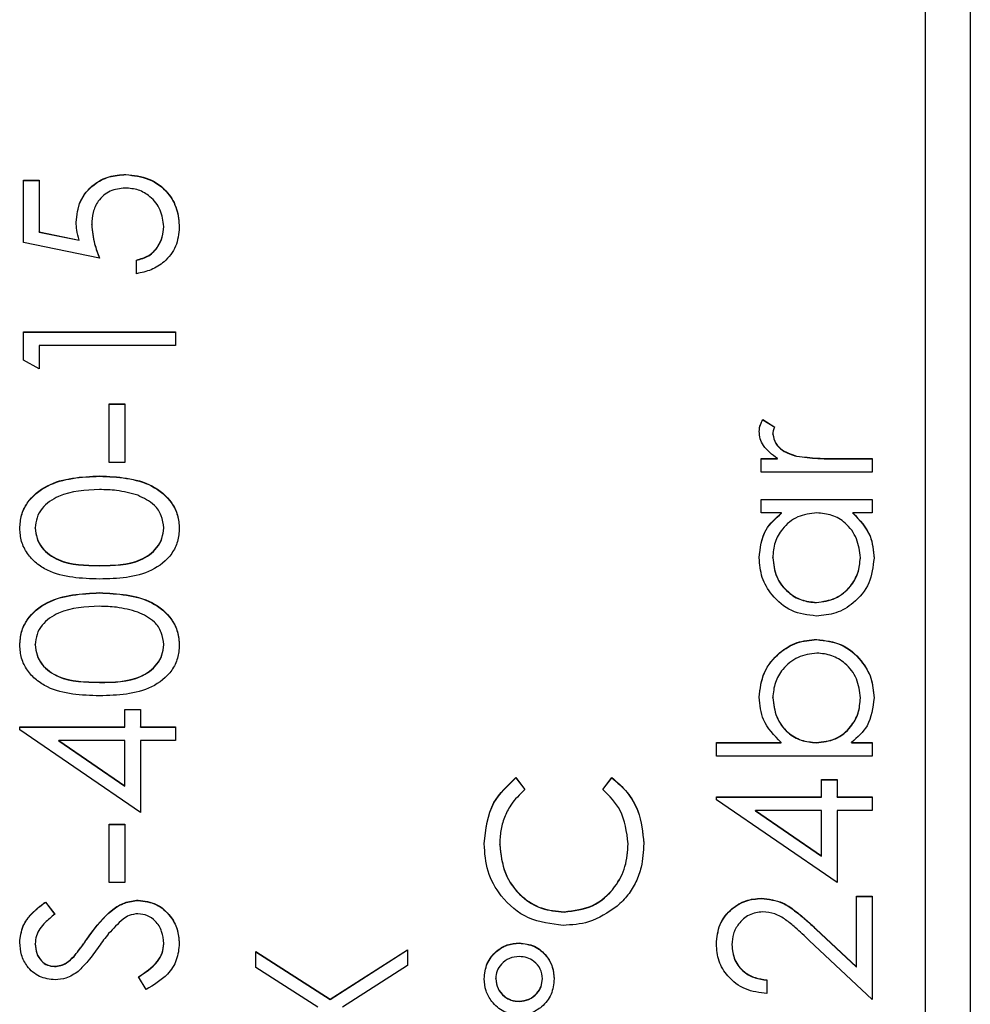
# Model space of a CAD drawing. Header units: millimetres. Extents: x 1841 to 4925, y 385 to 2485.
# Tile 12 of 28: x 2965 to 2975, y 1399 to 1410. Entities that reach past the tile are written whole.
import ezdxf

# ---------------------------------------------------------------- set-up
doc = ezdxf.new("R2010")
doc.units = ezdxf.units.MM

msp = doc.modelspace()

# ---------------------------------------------------------------- linework, layer by layer
at = {"color": 7, "linetype": 'Continuous', "lineweight": 25}
for p, q in [((2975.319, 1443.77), (2975.319, 1382.77)), ((2974.819, 1385.161), (2974.819, 1441.138)), ((2965.864, 1408.145), (2965.864, 1408.148)), ((2964.719, 1408.082), (2964.894, 1408.082)), ((2964.719, 1407.385), (2964.719, 1408.082)), ((2964.719, 1408.079), (2964.894, 1408.079)), ((2964.894, 1408.082), (2964.894, 1407.504)), ((2965.482, 1407.582), (2965.482, 1407.585)), ((2966.288, 1407.561), (2966.288, 1407.564)), ((2964.894, 1407.504), (2965.341, 1407.413)), ((2964.894, 1407.501), (2964.894, 1407.504)), ((2964.894, 1407.501), (2965.341, 1407.41)), ((2965.569, 1407.211), (2964.719, 1407.385)), ((2965.341, 1407.41), (2965.341, 1407.413)), ((2965.983, 1407.036), (2965.983, 1407.189)), ((2964.719, 1406.383), (2966.419, 1406.383)), ((2964.719, 1406.069), (2964.719, 1406.383)), ((2964.719, 1406.38), (2966.419, 1406.38)), ((2966.419, 1406.383), (2966.419, 1406.23)), ((2964.894, 1406.23), (2964.894, 1405.969)), ((2966.419, 1406.23), (2964.894, 1406.23)), ((2964.894, 1405.969), (2964.719, 1406.069)), ((2965.678, 1405.577), (2965.853, 1405.577)), ((2965.678, 1404.923), (2965.678, 1405.577)), ((2965.678, 1405.574), (2965.853, 1405.574)), ((2965.853, 1405.577), (2965.853, 1404.923)), ((2972.998, 1405.402), (2973.13, 1405.319)), ((2972.998, 1405.4), (2972.998, 1405.402)), ((2972.998, 1405.4), (2973.13, 1405.316)), ((2973.108, 1405.238), (2973.108, 1405.241)), ((2965.853, 1404.923), (2965.678, 1404.923)), ((2972.977, 1404.967), (2973.16, 1404.967)), ((2972.977, 1404.814), (2972.977, 1404.967)), ((2972.977, 1404.964), (2973.16, 1404.964)), ((2973.16, 1404.964), (2973.16, 1404.967)), ((2973.375, 1404.991), (2973.375, 1404.994)), ((2973.802, 1404.967), (2974.219, 1404.967)), ((2973.802, 1404.964), (2973.802, 1404.967)), ((2973.802, 1404.964), (2974.219, 1404.964)), ((2974.219, 1404.967), (2974.219, 1404.814)), ((2974.219, 1404.814), (2972.977, 1404.814)), ((2965.57, 1404.768), (2965.57, 1404.771)), ((2972.977, 1404.509), (2974.219, 1404.509)), ((2972.977, 1404.357), (2972.977, 1404.509)), ((2972.977, 1404.506), (2974.219, 1404.506)), ((2974.219, 1404.509), (2974.219, 1404.357)), ((2973.207, 1404.357), (2972.977, 1404.357)), ((2973.207, 1404.354), (2973.207, 1404.357)), ((2974.219, 1404.357), (2974.004, 1404.357)), ((2974.004, 1404.354), (2974.004, 1404.357)), ((2964.85, 1404.186), (2964.85, 1404.189)), ((2966.288, 1404.186), (2966.288, 1404.189)), ((2973.108, 1403.854), (2973.108, 1403.856)), ((2974.088, 1403.852), (2974.088, 1403.855)), ((2965.569, 1403.766), (2965.569, 1403.769)), ((2965.57, 1403.461), (2965.57, 1403.464)), ((2973.596, 1403.352), (2973.596, 1403.355)), ((2973.6, 1402.938), (2973.6, 1402.941)), ((2964.85, 1402.879), (2964.85, 1402.882)), ((2966.288, 1402.879), (2966.288, 1402.882)), ((2965.569, 1402.459), (2965.569, 1402.461)), ((2973.108, 1402.286), (2973.108, 1402.289)), ((2974.088, 1402.284), (2974.088, 1402.286)), ((2965.853, 1402.156), (2966.027, 1402.156)), ((2965.853, 1401.96), (2965.853, 1402.156)), ((2965.853, 1402.154), (2966.027, 1402.154)), ((2966.027, 1402.156), (2966.027, 1401.96)), ((2964.676, 1401.96), (2965.853, 1401.96)), ((2964.676, 1401.929), (2964.676, 1401.96)), ((2964.676, 1401.957), (2965.853, 1401.957)), ((2965.853, 1401.957), (2965.853, 1401.96)), ((2966.027, 1401.96), (2966.419, 1401.96)), ((2966.027, 1401.957), (2966.027, 1401.96)), ((2966.027, 1401.957), (2966.419, 1401.957)), ((2966.419, 1401.96), (2966.419, 1401.808)), ((2966.027, 1401.002), (2964.676, 1401.929)), ((2965.114, 1401.805), (2965.114, 1401.808)), ((2965.114, 1401.808), (2965.853, 1401.301)), ((2965.853, 1401.808), (2965.114, 1401.808)), ((2965.114, 1401.805), (2965.853, 1401.298)), ((2965.853, 1401.301), (2965.853, 1401.808)), ((2966.027, 1401.808), (2966.027, 1401.002)), ((2966.419, 1401.808), (2966.027, 1401.808)), ((2972.476, 1401.786), (2973.202, 1401.786)), ((2972.476, 1401.634), (2972.476, 1401.786)), ((2972.476, 1401.783), (2973.202, 1401.783)), ((2973.202, 1401.783), (2973.202, 1401.786)), ((2973.596, 1401.783), (2973.596, 1401.786)), ((2973.989, 1401.786), (2974.219, 1401.786)), ((2973.989, 1401.783), (2973.989, 1401.786)), ((2973.989, 1401.783), (2974.219, 1401.783)), ((2974.219, 1401.786), (2974.219, 1401.634)), ((2974.219, 1401.634), (2972.476, 1401.634)), ((2970.231, 1401.394), (2970.333, 1401.26)), ((2970.231, 1401.391), (2970.231, 1401.394)), ((2970.231, 1401.391), (2970.333, 1401.258)), ((2971.205, 1401.26), (2971.306, 1401.394)), ((2971.205, 1401.258), (2971.306, 1401.391)), ((2971.306, 1401.391), (2971.306, 1401.394)), ((2965.853, 1401.298), (2965.853, 1401.301)), ((2973.653, 1401.372), (2973.827, 1401.372)), ((2973.653, 1401.176), (2973.653, 1401.372)), ((2973.653, 1401.369), (2973.827, 1401.369)), ((2973.827, 1401.372), (2973.827, 1401.176)), ((2972.476, 1401.176), (2973.653, 1401.176)), ((2972.476, 1401.145), (2972.476, 1401.176)), ((2972.476, 1401.173), (2973.653, 1401.173)), ((2973.653, 1401.173), (2973.653, 1401.176)), ((2973.827, 1401.176), (2974.219, 1401.176)), ((2973.827, 1401.173), (2973.827, 1401.176)), ((2973.827, 1401.173), (2974.219, 1401.173)), ((2974.219, 1401.176), (2974.219, 1401.024)), ((2973.827, 1400.217), (2972.476, 1401.145)), ((2972.914, 1401.024), (2973.653, 1400.517)), ((2973.653, 1401.024), (2972.914, 1401.024)), ((2972.914, 1401.021), (2972.914, 1401.024)), ((2972.914, 1401.021), (2973.653, 1400.514)), ((2973.653, 1400.517), (2973.653, 1401.024)), ((2973.827, 1401.024), (2973.827, 1400.217)), ((2974.219, 1401.024), (2973.827, 1401.024)), ((2965.678, 1400.871), (2965.853, 1400.871)), ((2965.678, 1400.217), (2965.678, 1400.871)), ((2965.678, 1400.868), (2965.853, 1400.868)), ((2965.853, 1400.871), (2965.853, 1400.217)), ((2970.05, 1400.64), (2970.05, 1400.643)), ((2971.488, 1400.651), (2971.488, 1400.653)), ((2973.653, 1400.514), (2973.653, 1400.517)), ((2965.853, 1400.217), (2965.678, 1400.217)), ((2974.045, 1400.065), (2974.219, 1400.065)), ((2974.045, 1399.274), (2974.045, 1400.065)), ((2974.045, 1400.062), (2974.219, 1400.062)), ((2974.219, 1400.065), (2974.219, 1398.91)), ((2964.963, 1400), (2965.068, 1399.862)), ((2964.963, 1399.997), (2964.963, 1400)), ((2964.963, 1399.997), (2965.068, 1399.859)), ((2966.003, 1400.018), (2966.003, 1400.021)), ((2972.981, 1400.04), (2972.981, 1400.043)), ((2970.771, 1399.888), (2970.771, 1399.891)), ((2965.454, 1399.618), (2965.454, 1399.621)), ((2973.591, 1399.699), (2974.045, 1399.274)), ((2973.591, 1399.696), (2973.591, 1399.699)), ((2973.591, 1399.696), (2974.045, 1399.271)), ((2964.85, 1399.527), (2964.85, 1399.53)), ((2966.288, 1399.533), (2966.288, 1399.536)), ((2970.268, 1399.539), (2970.268, 1399.542)), ((2972.65, 1399.519), (2972.65, 1399.522)), ((2974.219, 1398.91), (2973.516, 1399.569)), ((2967.319, 1399.444), (2968.152, 1398.911)), ((2967.319, 1399.268), (2967.319, 1399.444)), ((2967.319, 1399.441), (2968.152, 1398.908)), ((2968.152, 1398.911), (2969.019, 1399.466)), ((2968.152, 1398.908), (2969.019, 1399.463)), ((2969.019, 1399.466), (2969.019, 1399.29)), ((2965.285, 1399.39), (2965.285, 1399.393)), ((2969.019, 1399.29), (2968.29, 1398.823)), ((2965.065, 1399.278), (2965.065, 1399.281)), ((2968.015, 1398.823), (2967.319, 1399.268)), ((2974.045, 1399.271), (2974.045, 1399.274)), ((2966.091, 1399.019), (2966.005, 1399.163)), ((2970.006, 1399.14), (2970.006, 1399.142)), ((2970.529, 1399.139), (2970.529, 1399.141)), ((2973.042, 1399.128), (2973.042, 1398.976)), ((2968.152, 1398.908), (2968.152, 1398.911)), ((2970.268, 1398.886), (2970.268, 1398.888))]:
    msp.add_line(p, q, dxfattribs=at)
for points, knots in [([(2965.308, 1407.613), (2965.316, 1407.694), (2965.334, 1407.856), (2965.487, 1408.035), (2965.673, 1408.135), (2965.8, 1408.143), (2965.864, 1408.148)], [0, 0, 0, 0, 0.279688, 0.559025, 0.779292, 1, 1, 1, 1]), ([(2965.308, 1407.61), (2965.316, 1407.691), (2965.334, 1407.854), (2965.487, 1408.032), (2965.673, 1408.132), (2965.8, 1408.14), (2965.864, 1408.145)], [0, 0, 0, 0, 0.279688, 0.559025, 0.779292, 1, 1, 1, 1]), ([(2965.864, 1408.148), (2965.952, 1408.138), (2966.128, 1408.118), (2966.333, 1407.965), (2966.447, 1407.763), (2966.458, 1407.624), (2966.463, 1407.555)], [0, 0, 0, 0, 0.279864, 0.559271, 0.779424, 1, 1, 1, 1]), ([(2965.864, 1408.145), (2965.952, 1408.135), (2966.128, 1408.115), (2966.333, 1407.962), (2966.447, 1407.76), (2966.458, 1407.621), (2966.463, 1407.552)], [0, 0, 0, 0, 0.279864, 0.559271, 0.779424, 1, 1, 1, 1]), ([(2965.857, 1407.995), (2965.799, 1407.989), (2965.681, 1407.976), (2965.553, 1407.862), (2965.49, 1407.723), (2965.485, 1407.631), (2965.482, 1407.585)], [0, 0, 0, 0, 0.279539, 0.558617, 0.779047, 1, 1, 1, 1]), ([(2966.288, 1407.564), (2966.281, 1407.627), (2966.266, 1407.755), (2966.15, 1407.897), (2966.008, 1407.983), (2965.907, 1407.991), (2965.857, 1407.995)], [0, 0, 0, 0, 0.279617, 0.559357, 0.779559, 1, 1, 1, 1]), ([(2965.341, 1407.413), (2965.331, 1407.449), (2965.313, 1407.515), (2965.309, 1407.583), (2965.308, 1407.613)], [0, 0, 0, 0, 0.560064, 1, 1, 1, 1]), ([(2965.482, 1407.585), (2965.49, 1407.513), (2965.503, 1407.385), (2965.549, 1407.264), (2965.569, 1407.211)], [0, 0, 0, 0, 0.5594162, 1, 1, 1, 1]), ([(2965.482, 1407.582), (2965.49, 1407.51), (2965.503, 1407.382), (2965.549, 1407.261), (2965.569, 1407.208)], [0, 0, 0, 0, 0.5594162, 1, 1, 1, 1]), ([(2965.983, 1407.189), (2966.031, 1407.202), (2966.127, 1407.228), (2966.224, 1407.332), (2966.279, 1407.448), (2966.285, 1407.525), (2966.288, 1407.564)], [0, 0, 0, 0, 0.28005, 0.559166, 0.779583, 1, 1, 1, 1]), ([(2965.983, 1407.186), (2966.031, 1407.199), (2966.127, 1407.225), (2966.224, 1407.329), (2966.279, 1407.445), (2966.285, 1407.522), (2966.288, 1407.561)], [0, 0, 0, 0, 0.28005, 0.559166, 0.779583, 1, 1, 1, 1]), ([(2966.463, 1407.555), (2966.455, 1407.482), (2966.44, 1407.336), (2966.31, 1407.172), (2966.152, 1407.07), (2966.039, 1407.048), (2965.983, 1407.036)], [0, 0, 0, 0, 0.279625, 0.559019, 0.77938, 1, 1, 1, 1]), ([(2972.955, 1405.27), (2972.958, 1405.296), (2972.964, 1405.343), (2972.987, 1405.384), (2972.998, 1405.402)], [0, 0, 0, 0, 0.559243, 1, 1, 1, 1]), ([(2972.955, 1405.267), (2972.958, 1405.293), (2972.964, 1405.34), (2972.987, 1405.382), (2972.998, 1405.4)], [0, 0, 0, 0, 0.559243, 1, 1, 1, 1]), ([(2973.16, 1404.967), (2973.101, 1405.009), (2973.02, 1405.069), (2972.963, 1405.186), (2972.958, 1405.242), (2972.955, 1405.27)], [0, 0, 0, 0, 0.5587877, 0.7794811, 1, 1, 1, 1]), ([(2973.13, 1405.319), (2973.123, 1405.305), (2973.112, 1405.28), (2973.109, 1405.253), (2973.108, 1405.241)], [0, 0, 0, 0, 0.5603957, 1, 1, 1, 1]), ([(2973.108, 1405.241), (2973.116, 1405.205), (2973.131, 1405.133), (2973.231, 1405.04), (2973.321, 1405.012), (2973.375, 1404.994)], [0, 0, 0, 0, 0.278336, 0.558768, 1, 1, 1, 1]), ([(2973.108, 1405.238), (2973.116, 1405.202), (2973.131, 1405.13), (2973.231, 1405.037), (2973.321, 1405.009), (2973.375, 1404.991)], [0, 0, 0, 0, 0.278336, 0.558768, 1, 1, 1, 1]), ([(2973.375, 1404.994), (2973.455, 1404.984), (2973.596, 1404.966), (2973.739, 1404.967), (2973.802, 1404.967)], [0, 0, 0, 0, 0.559636, 1, 1, 1, 1]), ([(2973.375, 1404.991), (2973.455, 1404.981), (2973.596, 1404.963), (2973.739, 1404.964), (2973.802, 1404.964)], [0, 0, 0, 0, 0.559636, 1, 1, 1, 1]), ([(2964.676, 1404.184), (2964.68, 1404.234), (2964.688, 1404.334), (2964.776, 1404.517), (2965.06, 1404.746), (2965.366, 1404.761), (2965.57, 1404.771)], [0, 0, 0, 0, 0.1256, 0.251197, 0.500581, 1, 1, 1, 1]), ([(2964.676, 1404.181), (2964.68, 1404.231), (2964.688, 1404.331), (2964.776, 1404.514), (2965.06, 1404.743), (2965.366, 1404.758), (2965.57, 1404.768)], [0, 0, 0, 0, 0.1256, 0.251197, 0.500581, 1, 1, 1, 1]), ([(2965.57, 1404.771), (2965.774, 1404.761), (2966.08, 1404.747), (2966.362, 1404.516), (2966.451, 1404.334), (2966.459, 1404.234), (2966.463, 1404.184)], [0, 0, 0, 0, 0.499407, 0.748743, 0.874372, 1, 1, 1, 1]), ([(2965.57, 1404.768), (2965.774, 1404.758), (2966.08, 1404.744), (2966.362, 1404.513), (2966.451, 1404.331), (2966.459, 1404.231), (2966.463, 1404.181)], [0, 0, 0, 0, 0.499407, 0.748743, 0.874372, 1, 1, 1, 1]), ([(2965.569, 1404.618), (2965.411, 1404.612), (2965.175, 1404.602), (2964.941, 1404.443), (2964.862, 1404.306), (2964.854, 1404.228), (2964.85, 1404.189)], [0, 0, 0, 0, 0.500072, 0.749021, 0.874598, 1, 1, 1, 1]), ([(2965.997, 1404.554), (2965.918, 1404.576), (2965.778, 1404.614), (2965.633, 1404.617), (2965.569, 1404.618)], [0, 0, 0, 0, 0.559599, 1, 1, 1, 1]), ([(2966.288, 1404.189), (2966.283, 1404.236), (2966.271, 1404.329), (2966.174, 1404.472), (2966.064, 1404.523), (2965.997, 1404.554)], [0, 0, 0, 0, 0.280257, 0.560781, 1, 1, 1, 1]), ([(2972.955, 1403.854), (2972.968, 1403.966), (2972.991, 1404.167), (2973.141, 1404.299), (2973.207, 1404.357)], [0, 0, 0, 0, 0.559062, 1, 1, 1, 1]), ([(2973.601, 1404.357), (2973.527, 1404.349), (2973.38, 1404.332), (2973.218, 1404.195), (2973.121, 1404.03), (2973.112, 1403.914), (2973.108, 1403.856)], [0, 0, 0, 0, 0.27966, 0.55921, 0.779487, 1, 1, 1, 1]), ([(2974.088, 1403.855), (2974.08, 1403.928), (2974.062, 1404.073), (2973.937, 1404.243), (2973.773, 1404.342), (2973.658, 1404.352), (2973.601, 1404.357)], [0, 0, 0, 0, 0.2798222, 0.5593866, 0.7796028, 1, 1, 1, 1]), ([(2974.004, 1404.357), (2974.081, 1404.276), (2974.218, 1404.132), (2974.234, 1403.936), (2974.241, 1403.85)], [0, 0, 0, 0, 0.558763, 1, 1, 1, 1]), ([(2972.955, 1403.851), (2972.968, 1403.964), (2972.991, 1404.164), (2973.141, 1404.296), (2973.207, 1404.354)], [0, 0, 0, 0, 0.559062, 1, 1, 1, 1]), ([(2974.004, 1404.354), (2974.081, 1404.273), (2974.218, 1404.129), (2974.234, 1403.933), (2974.241, 1403.847)], [0, 0, 0, 0, 0.5587633, 1, 1, 1, 1]), ([(2965.57, 1403.616), (2965.367, 1403.623), (2965.113, 1403.631), (2964.858, 1403.789), (2964.756, 1403.9), (2964.688, 1404.035), (2964.68, 1404.135), (2964.676, 1404.184)], [0, 0, 0, 0, 0.498702, 0.624177, 0.749467, 0.874745, 1, 1, 1, 1]), ([(2964.85, 1404.189), (2964.854, 1404.15), (2964.862, 1404.072), (2964.921, 1403.969), (2965.005, 1403.887), (2965.212, 1403.774), (2965.411, 1403.771), (2965.569, 1403.769)], [0, 0, 0, 0, 0.1251388, 0.2504182, 0.3755189, 0.5008471, 1, 1, 1, 1]), ([(2964.85, 1404.186), (2964.854, 1404.147), (2964.862, 1404.07), (2964.921, 1403.966), (2965.005, 1403.884), (2965.212, 1403.771), (2965.411, 1403.768), (2965.569, 1403.766)], [0, 0, 0, 0, 0.1251388, 0.2504182, 0.3755189, 0.5008471, 1, 1, 1, 1]), ([(2965.569, 1403.769), (2965.728, 1403.77), (2965.966, 1403.772), (2966.198, 1403.935), (2966.276, 1404.073), (2966.284, 1404.15), (2966.288, 1404.189)], [0, 0, 0, 0, 0.500291, 0.749086, 0.874606, 1, 1, 1, 1]), ([(2965.569, 1403.766), (2965.728, 1403.767), (2965.966, 1403.769), (2966.198, 1403.932), (2966.276, 1404.07), (2966.284, 1404.148), (2966.288, 1404.186)], [0, 0, 0, 0, 0.500291, 0.749086, 0.874606, 1, 1, 1, 1]), ([(2966.463, 1404.184), (2966.459, 1404.135), (2966.451, 1404.035), (2966.362, 1403.855), (2966.076, 1403.632), (2965.772, 1403.622), (2965.57, 1403.616)], [0, 0, 0, 0, 0.125551, 0.25109, 0.50025, 1, 1, 1, 1]), ([(2973.595, 1403.202), (2973.499, 1403.214), (2973.309, 1403.238), (2973.102, 1403.417), (2972.974, 1403.63), (2972.962, 1403.78), (2972.955, 1403.854)], [0, 0, 0, 0, 0.279413, 0.559191, 0.779548, 1, 1, 1, 1]), ([(2973.108, 1403.856), (2973.116, 1403.784), (2973.133, 1403.638), (2973.263, 1403.473), (2973.425, 1403.373), (2973.539, 1403.361), (2973.596, 1403.355)], [0, 0, 0, 0, 0.279767, 0.559291, 0.779719, 1, 1, 1, 1]), ([(2973.108, 1403.854), (2973.116, 1403.781), (2973.133, 1403.635), (2973.263, 1403.47), (2973.425, 1403.37), (2973.539, 1403.358), (2973.596, 1403.352)], [0, 0, 0, 0, 0.279767, 0.559291, 0.779719, 1, 1, 1, 1]), ([(2974.241, 1403.85), (2974.23, 1403.754), (2974.208, 1403.563), (2974.032, 1403.352), (2973.82, 1403.221), (2973.67, 1403.209), (2973.595, 1403.202)], [0, 0, 0, 0, 0.279573, 0.559333, 0.779589, 1, 1, 1, 1]), ([(2973.596, 1403.355), (2973.669, 1403.365), (2973.814, 1403.385), (2973.976, 1403.519), (2974.072, 1403.684), (2974.083, 1403.798), (2974.088, 1403.855)], [0, 0, 0, 0, 0.279429, 0.559146, 0.77957, 1, 1, 1, 1]), ([(2973.596, 1403.352), (2973.669, 1403.362), (2973.814, 1403.383), (2973.976, 1403.516), (2974.072, 1403.681), (2974.083, 1403.795), (2974.088, 1403.852)], [0, 0, 0, 0, 0.279429, 0.559146, 0.77957, 1, 1, 1, 1]), ([(2964.676, 1402.877), (2964.68, 1402.927), (2964.688, 1403.027), (2964.776, 1403.209), (2965.06, 1403.439), (2965.366, 1403.454), (2965.57, 1403.464)], [0, 0, 0, 0, 0.1256, 0.251197, 0.500581, 1, 1, 1, 1]), ([(2964.676, 1402.874), (2964.68, 1402.924), (2964.688, 1403.024), (2964.776, 1403.207), (2965.06, 1403.436), (2965.366, 1403.451), (2965.57, 1403.461)], [0, 0, 0, 0, 0.1256, 0.251197, 0.500581, 1, 1, 1, 1]), ([(2965.57, 1403.464), (2965.774, 1403.454), (2966.08, 1403.44), (2966.362, 1403.209), (2966.451, 1403.027), (2966.459, 1402.927), (2966.463, 1402.877)], [0, 0, 0, 0, 0.499407, 0.748743, 0.874372, 1, 1, 1, 1]), ([(2965.57, 1403.461), (2965.774, 1403.451), (2966.08, 1403.437), (2966.362, 1403.206), (2966.451, 1403.024), (2966.459, 1402.924), (2966.463, 1402.874)], [0, 0, 0, 0, 0.4994065, 0.7487427, 0.8743724, 1, 1, 1, 1]), ([(2965.569, 1403.311), (2965.411, 1403.305), (2965.175, 1403.295), (2964.941, 1403.136), (2964.862, 1402.999), (2964.854, 1402.921), (2964.85, 1402.882)], [0, 0, 0, 0, 0.500072, 0.749021, 0.874598, 1, 1, 1, 1]), ([(2965.997, 1403.247), (2965.918, 1403.268), (2965.778, 1403.307), (2965.633, 1403.31), (2965.569, 1403.311)], [0, 0, 0, 0, 0.559599, 1, 1, 1, 1]), ([(2966.288, 1402.882), (2966.283, 1402.929), (2966.271, 1403.021), (2966.174, 1403.165), (2966.064, 1403.216), (2965.997, 1403.247)], [0, 0, 0, 0, 0.280257, 0.560781, 1, 1, 1, 1]), ([(2972.955, 1402.293), (2972.966, 1402.388), (2972.988, 1402.579), (2973.164, 1402.79), (2973.375, 1402.921), (2973.525, 1402.934), (2973.6, 1402.941)], [0, 0, 0, 0, 0.279577, 0.559334, 0.779604, 1, 1, 1, 1]), ([(2972.955, 1402.29), (2972.966, 1402.385), (2972.988, 1402.576), (2973.164, 1402.787), (2973.375, 1402.919), (2973.525, 1402.931), (2973.6, 1402.938)], [0, 0, 0, 0, 0.279577, 0.559334, 0.779604, 1, 1, 1, 1]), ([(2973.6, 1402.941), (2973.696, 1402.929), (2973.887, 1402.906), (2974.094, 1402.725), (2974.222, 1402.513), (2974.235, 1402.363), (2974.241, 1402.288)], [0, 0, 0, 0, 0.279433, 0.559216, 0.779559, 1, 1, 1, 1]), ([(2973.6, 1402.938), (2973.696, 1402.926), (2973.887, 1402.903), (2974.094, 1402.722), (2974.222, 1402.51), (2974.235, 1402.36), (2974.241, 1402.285)], [0, 0, 0, 0, 0.279433, 0.559216, 0.779559, 1, 1, 1, 1]), ([(2965.57, 1402.309), (2965.367, 1402.315), (2965.113, 1402.324), (2964.858, 1402.482), (2964.756, 1402.592), (2964.688, 1402.728), (2964.68, 1402.827), (2964.676, 1402.877)], [0, 0, 0, 0, 0.498702, 0.624177, 0.749467, 0.874745, 1, 1, 1, 1]), ([(2964.85, 1402.882), (2964.854, 1402.843), (2964.862, 1402.765), (2964.921, 1402.662), (2965.005, 1402.579), (2965.212, 1402.467), (2965.411, 1402.464), (2965.569, 1402.461)], [0, 0, 0, 0, 0.1251388, 0.2504182, 0.3755189, 0.5008471, 1, 1, 1, 1]), ([(2964.85, 1402.879), (2964.854, 1402.84), (2964.862, 1402.762), (2964.921, 1402.659), (2965.005, 1402.577), (2965.212, 1402.464), (2965.411, 1402.461), (2965.569, 1402.459)], [0, 0, 0, 0, 0.1251388, 0.2504182, 0.3755189, 0.5008471, 1, 1, 1, 1]), ([(2965.569, 1402.461), (2965.728, 1402.463), (2965.966, 1402.464), (2966.198, 1402.628), (2966.276, 1402.765), (2966.284, 1402.843), (2966.288, 1402.882)], [0, 0, 0, 0, 0.500291, 0.749086, 0.874606, 1, 1, 1, 1]), ([(2965.569, 1402.459), (2965.728, 1402.46), (2965.966, 1402.462), (2966.198, 1402.625), (2966.276, 1402.763), (2966.284, 1402.84), (2966.288, 1402.879)], [0, 0, 0, 0, 0.500291, 0.749086, 0.874606, 1, 1, 1, 1]), ([(2966.463, 1402.877), (2966.459, 1402.827), (2966.451, 1402.728), (2966.362, 1402.548), (2966.076, 1402.325), (2965.772, 1402.315), (2965.57, 1402.309)], [0, 0, 0, 0, 0.125551, 0.25109, 0.50025, 1, 1, 1, 1]), ([(2973.6, 1402.788), (2973.528, 1402.778), (2973.383, 1402.757), (2973.221, 1402.624), (2973.125, 1402.46), (2973.113, 1402.346), (2973.108, 1402.289)], [0, 0, 0, 0, 0.279403, 0.559104, 0.779552, 1, 1, 1, 1]), ([(2974.088, 1402.286), (2974.08, 1402.359), (2974.063, 1402.505), (2973.934, 1402.67), (2973.772, 1402.77), (2973.658, 1402.782), (2973.6, 1402.788)], [0, 0, 0, 0, 0.279756, 0.559279, 0.779725, 1, 1, 1, 1]), ([(2973.202, 1401.786), (2973.124, 1401.866), (2972.983, 1402.008), (2972.964, 1402.206), (2972.955, 1402.293)], [0, 0, 0, 0, 0.559294, 1, 1, 1, 1]), ([(2973.108, 1402.289), (2973.117, 1402.216), (2973.135, 1402.07), (2973.259, 1401.9), (2973.423, 1401.801), (2973.538, 1401.791), (2973.596, 1401.786)], [0, 0, 0, 0, 0.279786, 0.559477, 0.779627, 1, 1, 1, 1]), ([(2973.108, 1402.286), (2973.117, 1402.213), (2973.135, 1402.068), (2973.259, 1401.897), (2973.423, 1401.798), (2973.538, 1401.788), (2973.596, 1401.783)], [0, 0, 0, 0, 0.279786, 0.559477, 0.779627, 1, 1, 1, 1]), ([(2973.596, 1401.786), (2973.669, 1401.794), (2973.817, 1401.811), (2973.979, 1401.947), (2974.075, 1402.113), (2974.084, 1402.229), (2974.088, 1402.286)], [0, 0, 0, 0, 0.279639, 0.559192, 0.779512, 1, 1, 1, 1]), ([(2973.596, 1401.783), (2973.669, 1401.791), (2973.817, 1401.808), (2973.979, 1401.944), (2974.075, 1402.11), (2974.084, 1402.226), (2974.088, 1402.284)], [0, 0, 0, 0, 0.279639, 0.559192, 0.779512, 1, 1, 1, 1]), ([(2974.241, 1402.288), (2974.228, 1402.176), (2974.205, 1401.976), (2974.055, 1401.844), (2973.989, 1401.786)], [0, 0, 0, 0, 0.558922, 1, 1, 1, 1]), ([(2969.876, 1400.652), (2969.894, 1400.816), (2969.926, 1401.107), (2970.138, 1401.306), (2970.231, 1401.394)], [0, 0, 0, 0, 0.5595165, 1, 1, 1, 1]), ([(2969.876, 1400.65), (2969.894, 1400.813), (2969.926, 1401.104), (2970.138, 1401.303), (2970.231, 1401.391)], [0, 0, 0, 0, 0.5595165, 1, 1, 1, 1]), ([(2971.306, 1401.394), (2971.366, 1401.341), (2971.486, 1401.237), (2971.631, 1400.985), (2971.651, 1400.78), (2971.663, 1400.655)], [0, 0, 0, 0, 0.28041, 0.560795, 1, 1, 1, 1]), ([(2971.306, 1401.391), (2971.366, 1401.339), (2971.486, 1401.234), (2971.631, 1400.982), (2971.651, 1400.777), (2971.663, 1400.652)], [0, 0, 0, 0, 0.28041, 0.560795, 1, 1, 1, 1]), ([(2970.333, 1401.26), (2970.275, 1401.205), (2970.18, 1401.113), (2970.099, 1400.947), (2970.057, 1400.798), (2970.052, 1400.695), (2970.05, 1400.643)], [0, 0, 0, 0, 0.339327, 0.559466, 0.779727, 1, 1, 1, 1]), ([(2971.488, 1400.653), (2971.472, 1400.785), (2971.444, 1401.02), (2971.278, 1401.187), (2971.205, 1401.26)], [0, 0, 0, 0, 0.558772, 1, 1, 1, 1]), ([(2970.759, 1399.738), (2970.626, 1399.754), (2970.36, 1399.785), (2970.068, 1400.036), (2969.899, 1400.339), (2969.883, 1400.548), (2969.876, 1400.652)], [0, 0, 0, 0, 0.279512, 0.55908, 0.779374, 1, 1, 1, 1]), ([(2970.05, 1400.643), (2970.062, 1400.534), (2970.087, 1400.317), (2970.272, 1400.064), (2970.514, 1399.914), (2970.685, 1399.898), (2970.771, 1399.891)], [0, 0, 0, 0, 0.279856, 0.559519, 0.779686, 1, 1, 1, 1]), ([(2970.05, 1400.64), (2970.062, 1400.532), (2970.087, 1400.315), (2970.272, 1400.062), (2970.514, 1399.911), (2970.685, 1399.896), (2970.771, 1399.888)], [0, 0, 0, 0, 0.2798558, 0.5595188, 0.7796855, 1, 1, 1, 1]), ([(2970.771, 1399.891), (2970.881, 1399.904), (2971.101, 1399.93), (2971.338, 1400.142), (2971.47, 1400.395), (2971.482, 1400.567), (2971.488, 1400.653)], [0, 0, 0, 0, 0.2794342, 0.5589213, 0.7792831, 1, 1, 1, 1]), ([(2970.771, 1399.888), (2970.881, 1399.901), (2971.101, 1399.927), (2971.338, 1400.14), (2971.47, 1400.392), (2971.482, 1400.564), (2971.488, 1400.651)], [0, 0, 0, 0, 0.2794342, 0.5589213, 0.7792831, 1, 1, 1, 1]), ([(2971.663, 1400.655), (2971.658, 1400.565), (2971.65, 1400.418), (2971.58, 1400.224), (2971.491, 1400.074), (2971.407, 1399.994), (2971.366, 1399.954)], [0, 0, 0, 0, 0.339838, 0.559927, 0.779959, 1, 1, 1, 1]), ([(2964.676, 1399.547), (2964.683, 1399.61), (2964.696, 1399.715), (2964.777, 1399.839), (2964.865, 1399.925), (2964.931, 1399.975), (2964.963, 1400)], [0, 0, 0, 0, 0.338729, 0.558835, 0.779344, 1, 1, 1, 1]), ([(2964.676, 1399.544), (2964.683, 1399.608), (2964.696, 1399.713), (2964.777, 1399.836), (2964.865, 1399.923), (2964.931, 1399.972), (2964.963, 1399.997)], [0, 0, 0, 0, 0.338729, 0.558835, 0.779344, 1, 1, 1, 1]), ([(2965.454, 1399.621), (2965.533, 1399.728), (2965.643, 1399.876), (2965.848, 1400.002), (2965.951, 1400.015), (2966.003, 1400.021)], [0, 0, 0, 0, 0.560115, 0.780284, 1, 1, 1, 1]), ([(2965.454, 1399.618), (2965.533, 1399.725), (2965.643, 1399.873), (2965.848, 1399.999), (2965.951, 1400.012), (2966.003, 1400.018)], [0, 0, 0, 0, 0.560115, 0.780284, 1, 1, 1, 1]), ([(2966.003, 1400.021), (2966.072, 1400.012), (2966.212, 1399.993), (2966.36, 1399.857), (2966.45, 1399.7), (2966.458, 1399.591), (2966.463, 1399.536)], [0, 0, 0, 0, 0.279183, 0.559085, 0.779446, 1, 1, 1, 1]), ([(2966.003, 1400.018), (2966.072, 1400.009), (2966.212, 1399.99), (2966.36, 1399.854), (2966.45, 1399.697), (2966.458, 1399.588), (2966.463, 1399.533)], [0, 0, 0, 0, 0.279183, 0.559085, 0.779446, 1, 1, 1, 1]), ([(2971.366, 1399.954), (2971.263, 1399.883), (2971.078, 1399.758), (2970.857, 1399.744), (2970.759, 1399.738)], [0, 0, 0, 0, 0.5590286, 1, 1, 1, 1]), ([(2972.476, 1399.53), (2972.483, 1399.606), (2972.497, 1399.757), (2972.635, 1399.925), (2972.803, 1400.027), (2972.922, 1400.038), (2972.981, 1400.043)], [0, 0, 0, 0, 0.27989, 0.559224, 0.779582, 1, 1, 1, 1]), ([(2972.476, 1399.527), (2972.483, 1399.603), (2972.497, 1399.754), (2972.635, 1399.922), (2972.803, 1400.024), (2972.922, 1400.035), (2972.981, 1400.04)], [0, 0, 0, 0, 0.27989, 0.559224, 0.779582, 1, 1, 1, 1]), ([(2972.981, 1400.043), (2973.063, 1400.033), (2973.198, 1400.016), (2973.353, 1399.907), (2973.475, 1399.807), (2973.552, 1399.735), (2973.591, 1399.699)], [0, 0, 0, 0, 0.33837, 0.558748, 0.779361, 1, 1, 1, 1]), ([(2972.981, 1400.04), (2973.063, 1400.03), (2973.198, 1400.013), (2973.353, 1399.904), (2973.475, 1399.804), (2973.552, 1399.732), (2973.591, 1399.696)], [0, 0, 0, 0, 0.33837, 0.558748, 0.779361, 1, 1, 1, 1]), ([(2965.068, 1399.862), (2965.031, 1399.832), (2964.971, 1399.784), (2964.898, 1399.704), (2964.857, 1399.621), (2964.852, 1399.56), (2964.85, 1399.53)], [0, 0, 0, 0, 0.340409, 0.560482, 0.78018, 1, 1, 1, 1]), ([(2966, 1399.869), (2965.966, 1399.865), (2965.906, 1399.857), (2965.856, 1399.823), (2965.833, 1399.808)], [0, 0, 0, 0, 0.55899, 1, 1, 1, 1]), ([(2966.288, 1399.536), (2966.284, 1399.582), (2966.275, 1399.673), (2966.206, 1399.785), (2966.108, 1399.855), (2966.036, 1399.864), (2966, 1399.869)], [0, 0, 0, 0, 0.280276, 0.560148, 0.780153, 1, 1, 1, 1]), ([(2972.995, 1399.891), (2972.942, 1399.883), (2972.837, 1399.869), (2972.726, 1399.765), (2972.659, 1399.646), (2972.653, 1399.563), (2972.65, 1399.522)], [0, 0, 0, 0, 0.279126, 0.558978, 0.77935, 1, 1, 1, 1]), ([(2973.516, 1399.569), (2973.464, 1399.618), (2973.379, 1399.699), (2973.254, 1399.803), (2973.133, 1399.877), (2973.041, 1399.886), (2972.995, 1399.891)], [0, 0, 0, 0, 0.3405416, 0.5608502, 0.7805986, 1, 1, 1, 1]), ([(2965.833, 1399.808), (2965.777, 1399.756), (2965.677, 1399.662), (2965.598, 1399.551), (2965.562, 1399.502)], [0, 0, 0, 0, 0.559496, 1, 1, 1, 1]), ([(2965.285, 1399.393), (2965.317, 1399.435), (2965.376, 1399.509), (2965.43, 1399.587), (2965.454, 1399.621)], [0, 0, 0, 0, 0.559906, 1, 1, 1, 1]), ([(2965.285, 1399.39), (2965.317, 1399.432), (2965.376, 1399.507), (2965.43, 1399.584), (2965.454, 1399.618)], [0, 0, 0, 0, 0.559906, 1, 1, 1, 1]), ([(2965.072, 1399.128), (2965.012, 1399.135), (2964.891, 1399.15), (2964.76, 1399.266), (2964.688, 1399.405), (2964.68, 1399.5), (2964.676, 1399.547)], [0, 0, 0, 0, 0.2795526, 0.5587984, 0.7793777, 1, 1, 1, 1]), ([(2964.85, 1399.53), (2964.853, 1399.495), (2964.858, 1399.426), (2964.911, 1399.343), (2964.984, 1399.289), (2965.038, 1399.283), (2965.065, 1399.281)], [0, 0, 0, 0, 0.280274, 0.559931, 0.77992, 1, 1, 1, 1]), ([(2964.85, 1399.527), (2964.853, 1399.492), (2964.858, 1399.424), (2964.911, 1399.341), (2964.984, 1399.286), (2965.038, 1399.281), (2965.065, 1399.278)], [0, 0, 0, 0, 0.280274, 0.559931, 0.77992, 1, 1, 1, 1]), ([(2966.005, 1399.163), (2966.083, 1399.213), (2966.191, 1399.284), (2966.277, 1399.428), (2966.285, 1399.5), (2966.288, 1399.536)], [0, 0, 0, 0, 0.559321, 0.779782, 1, 1, 1, 1]), ([(2966.005, 1399.16), (2966.083, 1399.21), (2966.191, 1399.281), (2966.277, 1399.425), (2966.285, 1399.497), (2966.288, 1399.533)], [0, 0, 0, 0, 0.559321, 0.779782, 1, 1, 1, 1]), ([(2966.463, 1399.536), (2966.457, 1399.473), (2966.444, 1399.347), (2966.316, 1399.154), (2966.176, 1399.07), (2966.091, 1399.019)], [0, 0, 0, 0, 0.2798798, 0.5596658, 1, 1, 1, 1]), ([(2969.876, 1399.141), (2969.882, 1399.2), (2969.896, 1399.317), (2970.001, 1399.448), (2970.13, 1399.53), (2970.222, 1399.538), (2970.268, 1399.542)], [0, 0, 0, 0, 0.279651, 0.559386, 0.779629, 1, 1, 1, 1]), ([(2969.876, 1399.139), (2969.882, 1399.197), (2969.896, 1399.314), (2970.001, 1399.445), (2970.13, 1399.527), (2970.222, 1399.535), (2970.268, 1399.539)], [0, 0, 0, 0, 0.279651, 0.559386, 0.779629, 1, 1, 1, 1]), ([(2970.268, 1399.542), (2970.327, 1399.535), (2970.445, 1399.521), (2970.572, 1399.409), (2970.649, 1399.277), (2970.657, 1399.184), (2970.66, 1399.138)], [0, 0, 0, 0, 0.279451, 0.559125, 0.779441, 1, 1, 1, 1]), ([(2970.268, 1399.539), (2970.327, 1399.532), (2970.445, 1399.518), (2970.572, 1399.406), (2970.649, 1399.274), (2970.657, 1399.181), (2970.66, 1399.135)], [0, 0, 0, 0, 0.279451, 0.559125, 0.779441, 1, 1, 1, 1]), ([(2973.042, 1398.976), (2972.96, 1398.986), (2972.795, 1399.005), (2972.606, 1399.15), (2972.492, 1399.335), (2972.481, 1399.465), (2972.476, 1399.53)], [0, 0, 0, 0, 0.280029, 0.559515, 0.779668, 1, 1, 1, 1]), ([(2972.65, 1399.522), (2972.656, 1399.464), (2972.668, 1399.348), (2972.774, 1399.217), (2972.907, 1399.146), (2972.997, 1399.134), (2973.042, 1399.128)], [0, 0, 0, 0, 0.279699, 0.558847, 0.779176, 1, 1, 1, 1]), ([(2972.65, 1399.519), (2972.656, 1399.461), (2972.668, 1399.345), (2972.774, 1399.214), (2972.907, 1399.143), (2972.997, 1399.131), (2973.042, 1399.125)], [0, 0, 0, 0, 0.2796987, 0.5588466, 0.7791762, 1, 1, 1, 1]), ([(2965.562, 1399.502), (2965.523, 1399.446), (2965.453, 1399.347), (2965.368, 1399.261), (2965.331, 1399.223)], [0, 0, 0, 0, 0.5604127, 1, 1, 1, 1]), ([(2965.065, 1399.281), (2965.089, 1399.283), (2965.136, 1399.287), (2965.215, 1399.323), (2965.258, 1399.366), (2965.285, 1399.393)], [0, 0, 0, 0, 0.279946, 0.559774, 1, 1, 1, 1]), ([(2965.065, 1399.278), (2965.089, 1399.28), (2965.136, 1399.284), (2965.215, 1399.321), (2965.258, 1399.364), (2965.285, 1399.39)], [0, 0, 0, 0, 0.279946, 0.559774, 1, 1, 1, 1]), ([(2970.27, 1399.39), (2970.232, 1399.386), (2970.157, 1399.378), (2970.07, 1399.313), (2970.015, 1399.231), (2970.009, 1399.172), (2970.006, 1399.142)], [0, 0, 0, 0, 0.279971, 0.559668, 0.779809, 1, 1, 1, 1]), ([(2970.529, 1399.141), (2970.525, 1399.179), (2970.515, 1399.254), (2970.443, 1399.334), (2970.358, 1399.382), (2970.299, 1399.387), (2970.27, 1399.39)], [0, 0, 0, 0, 0.27928, 0.559096, 0.779507, 1, 1, 1, 1]), ([(2965.331, 1399.223), (2965.287, 1399.193), (2965.208, 1399.14), (2965.114, 1399.132), (2965.072, 1399.128)], [0, 0, 0, 0, 0.55984, 1, 1, 1, 1]), ([(2970.265, 1398.736), (2970.206, 1398.744), (2970.089, 1398.759), (2969.964, 1398.872), (2969.887, 1399.004), (2969.88, 1399.095), (2969.876, 1399.141)], [0, 0, 0, 0, 0.279239, 0.559101, 0.779515, 1, 1, 1, 1]), ([(2970.006, 1399.142), (2970.011, 1399.104), (2970.021, 1399.029), (2970.093, 1398.946), (2970.178, 1398.896), (2970.238, 1398.891), (2970.268, 1398.888)], [0, 0, 0, 0, 0.2793486, 0.5592234, 0.7795938, 1, 1, 1, 1]), ([(2970.006, 1399.14), (2970.011, 1399.102), (2970.021, 1399.026), (2970.093, 1398.943), (2970.178, 1398.893), (2970.238, 1398.888), (2970.268, 1398.886)], [0, 0, 0, 0, 0.2793486, 0.5592234, 0.7795938, 1, 1, 1, 1]), ([(2970.66, 1399.138), (2970.654, 1399.079), (2970.641, 1398.961), (2970.535, 1398.829), (2970.404, 1398.748), (2970.311, 1398.74), (2970.265, 1398.736)], [0, 0, 0, 0, 0.279728, 0.559381, 0.779608, 1, 1, 1, 1]), ([(2970.268, 1398.888), (2970.306, 1398.893), (2970.382, 1398.902), (2970.466, 1398.97), (2970.52, 1399.052), (2970.526, 1399.112), (2970.529, 1399.141)], [0, 0, 0, 0, 0.2796547, 0.5595004, 0.7798044, 1, 1, 1, 1]), ([(2970.268, 1398.886), (2970.306, 1398.89), (2970.382, 1398.899), (2970.466, 1398.967), (2970.52, 1399.049), (2970.526, 1399.109), (2970.529, 1399.139)], [0, 0, 0, 0, 0.2796547, 0.5595004, 0.7798044, 1, 1, 1, 1])]:
    msp.add_open_spline(points, degree=3, knots=knots, dxfattribs=at)

doc.saveas('drawing.dxf')
